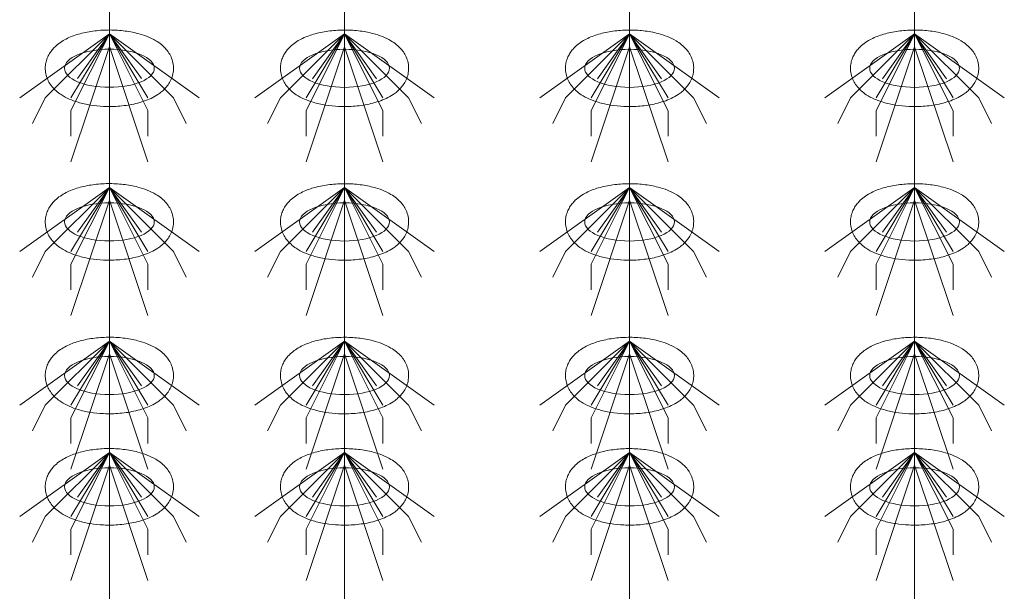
# Model space of a CAD drawing. Header units: metres. Extents: x 703769 to 722343, y 4313031 to 4317457.
# Tile 97 of 256: x 707765.11 to 707769.72, y 4313305.06 to 4313307.74. Entities that reach past the tile are written whole.
import ezdxf

# ---------------------------------------------------------------- set-up
doc = ezdxf.new("R2010")
doc.units = ezdxf.units.M
doc.header["$LTSCALE"] = 0.5
doc.layers.add('粗实线层', color=7, linetype='Continuous', lineweight=35)
doc.layers.add('设备', color=6, linetype='Continuous', lineweight=18)

# ---------------------------------------------------------------- blocks, each defined once
blk = doc.blocks.new('hh_1')
at = {"layer": '设备'}
for p, q in [((-268840, 164960), (-268910, 164910)), ((-268840, 164960), (-268890, 164910)), ((-268840, 164960), (-268870, 164900)), ((-268840, 164960), (-268870, 164910)), ((-268840, 164960), (-268865, 164925)), ((-268840, 164960), (-268790, 164910)), ((-268840, 164960), (-268815, 164925)), ((-268840, 164960), (-268770, 164910)), ((-268840, 164960), (-268810, 164910)), ((-268840, 164960), (-268810, 164900)), ((-268840, 164950), (-268870, 164860)), ((-268840, 164950), (-268810, 164860)), ((-268890, 164910), (-268900, 164890)), ((-268790, 164910), (-268780, 164890)), ((-268870, 164900), (-268870, 164880)), ((-268810, 164900), (-268810, 164880))]:
    blk.add_line(p, q, dxfattribs=at)
blk = doc.blocks.new('dawda')
at = {"layer": '设备', "color": 7}
for p, q in [((545142.28, 33373.42), (545142.28, 31373.42)), ((545325.8, 33373.42), (545325.8, 31373.38)), ((545548.27, 33373.42), (545548.27, 31373.38)), ((545770.74, 33373.42), (545770.74, 31373.38))]:
    blk.add_line(p, q, dxfattribs=at)
for centre in [(545142.27, 32270.59), (545325.81, 32270.55), (545548.27, 32270.55), (545770.74, 32270.55), (545142.27, 32150.59), (545325.81, 32150.55), (545548.27, 32150.55), (545770.74, 32150.55), (545142.27, 32030.59), (545325.81, 32030.55), (545548.28, 32030.55), (545770.74, 32030.55), (545142.28, 31943.64), (545325.81, 31943.61), (545548.28, 31943.61), (545770.75, 31943.61)]:
    blk.add_ellipse(centre, major_axis=(-35.04, 0), ratio=0.42498, dxfattribs=at)
for points in [[(545092.23, 32270.59), (545092.23, 32271.99), (545092.37, 32273.38), (545092.9, 32276.08), (545093.3, 32277.38), (545094.26, 32279.82), (545094.84, 32280.96), (545096.12, 32283.08), (545096.82, 32284.06), (545098.29, 32285.86), (545099.07, 32286.69), (545101.19, 32288.72), (545102.57, 32289.82), (545105.43, 32291.78), (545106.91, 32292.65), (545109.96, 32294.21), (545111.53, 32294.91), (545114.75, 32296.17), (545116.41, 32296.73), (545121.69, 32298.28), (545125.46, 32299.06), (545133.21, 32300.14), (545137.2, 32300.43), (545145.19, 32300.52), (545149.19, 32300.32), (545157.02, 32299.42), (545160.84, 32298.72), (545167, 32297.11), (545169.43, 32296.32), (545174.12, 32294.46), (545176.37, 32293.38), (545180.03, 32291.19), (545181.49, 32290.19), (545184.29, 32287.89), (545185.63, 32286.59), (545187.77, 32284.01), (545188.61, 32282.83), (545190.1, 32280.21), (545190.75, 32278.78), (545191.74, 32275.72), (545192.08, 32274.08), (545192.37, 32270.74), (545192.31, 32269.04), (545191.82, 32265.74), (545191.38, 32264.15), (545190.22, 32261.2), (545189.51, 32259.84), (545187.92, 32257.36), (545187.05, 32256.24), (545185.2, 32254.19), (545184.23, 32253.27), (545182.23, 32251.58), (545181.2, 32250.82), (545178.42, 32248.96), (545176.62, 32247.97), (545172.91, 32246.21), (545170.99, 32245.44), (545167.03, 32244.1), (545164.99, 32243.51), (545158.93, 32242.07), (545154.77, 32241.42), (545146.28, 32240.69), (545141.95, 32240.61), (545134.23, 32240.97), (545130.81, 32241.32), (545124.16, 32242.39), (545120.93, 32243.11), (545115.46, 32244.74), (545113.16, 32245.57), (545108.74, 32247.53), (545106.61, 32248.65), (545103.18, 32250.91), (545101.82, 32251.94), (545099.22, 32254.29), (545097.97, 32255.61), (545096.02, 32258.24), (545095.25, 32259.45), (545093.92, 32262.11), (545093.36, 32263.55), (545092.55, 32266.6), (545092.3, 32268.21), (545092.24, 32270.09), (545092.23, 32270.34), (545092.23, 32270.59)], [(545275.77, 32270.55), (545275.77, 32271.95), (545275.91, 32273.35), (545276.44, 32276.04), (545276.83, 32277.34), (545277.8, 32279.78), (545278.38, 32280.93), (545279.65, 32283.04), (545280.35, 32284.02), (545281.83, 32285.83), (545282.61, 32286.66), (545284.72, 32288.69), (545286.11, 32289.78), (545288.97, 32291.75), (545290.45, 32292.61), (545293.5, 32294.18), (545295.07, 32294.87), (545298.29, 32296.13), (545299.95, 32296.69), (545305.23, 32298.24), (545308.99, 32299.03), (545316.75, 32300.1), (545320.73, 32300.39), (545328.72, 32300.48), (545332.73, 32300.28), (545340.56, 32299.38), (545344.37, 32298.69), (545350.54, 32297.07), (545352.97, 32296.29), (545357.65, 32294.42), (545359.9, 32293.34), (545363.56, 32291.16), (545365.02, 32290.15), (545367.82, 32287.86), (545369.17, 32286.56), (545371.31, 32283.98), (545372.14, 32282.79), (545373.63, 32280.18), (545374.28, 32278.75), (545375.28, 32275.68), (545375.62, 32274.05), (545375.91, 32270.7), (545375.85, 32269), (545375.35, 32265.71), (545374.91, 32264.12), (545373.76, 32261.17), (545373.05, 32259.81), (545371.46, 32257.32), (545370.58, 32256.2), (545368.74, 32254.16), (545367.77, 32253.23), (545365.77, 32251.55), (545364.74, 32250.78), (545361.95, 32248.92), (545360.16, 32247.93), (545356.45, 32246.17), (545354.53, 32245.41), (545350.57, 32244.06), (545348.52, 32243.48), (545342.46, 32242.03), (545338.3, 32241.38), (545329.82, 32240.65), (545325.49, 32240.57), (545317.76, 32240.94), (545314.35, 32241.28), (545307.7, 32242.35), (545304.47, 32243.07), (545298.99, 32244.71), (545296.69, 32245.54), (545292.27, 32247.49), (545290.15, 32248.62), (545286.71, 32250.88), (545285.35, 32251.91), (545282.75, 32254.25), (545281.51, 32255.58), (545279.55, 32258.2), (545278.79, 32259.42), (545277.46, 32262.07), (545276.9, 32263.51), (545276.09, 32266.56), (545275.84, 32268.17), (545275.77, 32270.05), (545275.77, 32270.3), (545275.77, 32270.55)], [(545498.24, 32270.55), (545498.24, 32271.95), (545498.38, 32273.35), (545498.91, 32276.04), (545499.3, 32277.34), (545500.27, 32279.78), (545500.84, 32280.93), (545502.12, 32283.04), (545502.82, 32284.02), (545504.3, 32285.83), (545505.07, 32286.66), (545507.19, 32288.69), (545508.57, 32289.78), (545511.44, 32291.75), (545512.92, 32292.61), (545515.96, 32294.18), (545517.53, 32294.87), (545520.76, 32296.13), (545522.41, 32296.69), (545527.69, 32298.24), (545531.46, 32299.03), (545539.21, 32300.1), (545543.2, 32300.39), (545551.19, 32300.48), (545555.2, 32300.28), (545563.02, 32299.38), (545566.84, 32298.69), (545573, 32297.07), (545575.44, 32296.29), (545580.12, 32294.42), (545582.37, 32293.34), (545586.03, 32291.16), (545587.49, 32290.15), (545590.29, 32287.86), (545591.64, 32286.56), (545593.77, 32283.98), (545594.61, 32282.79), (545596.1, 32280.18), (545596.75, 32278.75), (545597.75, 32275.68), (545598.09, 32274.05), (545598.37, 32270.7), (545598.32, 32269), (545597.82, 32265.71), (545597.38, 32264.12), (545596.23, 32261.17), (545595.51, 32259.81), (545593.92, 32257.32), (545593.05, 32256.2), (545591.21, 32254.16), (545590.24, 32253.23), (545588.24, 32251.55), (545587.2, 32250.78), (545584.42, 32248.92), (545582.63, 32247.93), (545578.92, 32246.17), (545577, 32245.41), (545573.03, 32244.06), (545570.99, 32243.48), (545564.93, 32242.03), (545560.77, 32241.38), (545552.28, 32240.65), (545547.96, 32240.57), (545540.23, 32240.94), (545536.81, 32241.28), (545530.17, 32242.35), (545526.94, 32243.07), (545521.46, 32244.71), (545519.16, 32245.54), (545514.74, 32247.49), (545512.61, 32248.62), (545509.18, 32250.88), (545507.82, 32251.91), (545505.22, 32254.25), (545503.98, 32255.58), (545502.02, 32258.2), (545501.25, 32259.42), (545499.93, 32262.07), (545499.36, 32263.51), (545498.56, 32266.56), (545498.31, 32268.17), (545498.24, 32270.05), (545498.24, 32270.3), (545498.24, 32270.55)], [(545720.71, 32270.55), (545720.71, 32271.95), (545720.85, 32273.35), (545721.38, 32276.04), (545721.77, 32277.34), (545722.74, 32279.78), (545723.31, 32280.93), (545724.59, 32283.04), (545725.29, 32284.02), (545726.76, 32285.83), (545727.54, 32286.66), (545729.66, 32288.69), (545731.04, 32289.78), (545733.9, 32291.75), (545735.38, 32292.61), (545738.43, 32294.18), (545740, 32294.87), (545743.23, 32296.13), (545744.88, 32296.69), (545750.16, 32298.24), (545753.93, 32299.03), (545761.68, 32300.1), (545765.67, 32300.39), (545773.66, 32300.48), (545777.67, 32300.28), (545785.49, 32299.38), (545789.31, 32298.69), (545795.47, 32297.07), (545797.91, 32296.29), (545802.59, 32294.42), (545804.84, 32293.34), (545808.5, 32291.16), (545809.96, 32290.15), (545812.76, 32287.86), (545814.11, 32286.56), (545816.24, 32283.98), (545817.08, 32282.79), (545818.57, 32280.18), (545819.22, 32278.75), (545820.21, 32275.68), (545820.56, 32274.05), (545820.84, 32270.7), (545820.79, 32269), (545820.29, 32265.71), (545819.85, 32264.12), (545818.69, 32261.17), (545817.98, 32259.81), (545816.39, 32257.32), (545815.52, 32256.2), (545813.67, 32254.16), (545812.7, 32253.23), (545810.7, 32251.55), (545809.67, 32250.78), (545806.89, 32248.92), (545805.1, 32247.93), (545801.38, 32246.17), (545799.46, 32245.41), (545795.5, 32244.06), (545793.46, 32243.48), (545787.4, 32242.03), (545783.24, 32241.38), (545774.75, 32240.65), (545770.43, 32240.57), (545762.7, 32240.94), (545759.28, 32241.28), (545752.63, 32242.35), (545749.4, 32243.07), (545743.93, 32244.71), (545741.63, 32245.54), (545737.21, 32247.49), (545735.08, 32248.62), (545731.65, 32250.88), (545730.29, 32251.91), (545727.69, 32254.25), (545726.45, 32255.58), (545724.49, 32258.2), (545723.72, 32259.42), (545722.39, 32262.07), (545721.83, 32263.51), (545721.02, 32266.56), (545720.78, 32268.17), (545720.71, 32270.05), (545720.71, 32270.3), (545720.71, 32270.55)], [(545092.23, 32150.59), (545092.23, 32151.99), (545092.37, 32153.38), (545092.9, 32156.08), (545093.3, 32157.38), (545094.26, 32159.82), (545094.84, 32160.96), (545096.12, 32163.08), (545096.82, 32164.06), (545098.29, 32165.86), (545099.07, 32166.69), (545101.19, 32168.72), (545102.57, 32169.82), (545105.43, 32171.78), (545106.91, 32172.65), (545109.96, 32174.21), (545111.53, 32174.91), (545114.75, 32176.17), (545116.41, 32176.73), (545121.69, 32178.28), (545125.46, 32179.06), (545133.21, 32180.14), (545137.2, 32180.43), (545145.19, 32180.52), (545149.19, 32180.32), (545157.02, 32179.42), (545160.84, 32178.72), (545167, 32177.11), (545169.43, 32176.32), (545174.12, 32174.46), (545176.37, 32173.38), (545180.03, 32171.19), (545181.49, 32170.19), (545184.29, 32167.89), (545185.63, 32166.59), (545187.77, 32164.01), (545188.61, 32162.83), (545190.1, 32160.21), (545190.75, 32158.78), (545191.74, 32155.72), (545192.08, 32154.08), (545192.37, 32150.74), (545192.31, 32149.04), (545191.82, 32145.74), (545191.38, 32144.15), (545190.22, 32141.2), (545189.51, 32139.84), (545187.92, 32137.36), (545187.05, 32136.24), (545185.2, 32134.19), (545184.23, 32133.27), (545182.23, 32131.58), (545181.2, 32130.82), (545178.42, 32128.96), (545176.62, 32127.97), (545172.91, 32126.21), (545170.99, 32125.44), (545167.03, 32124.1), (545164.99, 32123.51), (545158.93, 32122.07), (545154.77, 32121.42), (545146.28, 32120.69), (545141.95, 32120.61), (545134.23, 32120.97), (545130.81, 32121.32), (545124.16, 32122.39), (545120.93, 32123.11), (545115.46, 32124.74), (545113.16, 32125.57), (545108.74, 32127.53), (545106.61, 32128.65), (545103.18, 32130.91), (545101.82, 32131.94), (545099.22, 32134.29), (545097.97, 32135.61), (545096.02, 32138.24), (545095.25, 32139.45), (545093.92, 32142.11), (545093.36, 32143.55), (545092.55, 32146.6), (545092.3, 32148.21), (545092.24, 32150.09), (545092.23, 32150.34), (545092.23, 32150.59)], [(545275.77, 32150.55), (545275.77, 32151.95), (545275.91, 32153.35), (545276.44, 32156.04), (545276.83, 32157.34), (545277.8, 32159.78), (545278.38, 32160.93), (545279.65, 32163.04), (545280.35, 32164.02), (545281.83, 32165.83), (545282.61, 32166.66), (545284.72, 32168.69), (545286.11, 32169.78), (545288.97, 32171.75), (545290.45, 32172.61), (545293.5, 32174.18), (545295.07, 32174.87), (545298.29, 32176.13), (545299.95, 32176.69), (545305.23, 32178.24), (545308.99, 32179.03), (545316.75, 32180.1), (545320.73, 32180.39), (545328.72, 32180.48), (545332.73, 32180.28), (545340.56, 32179.38), (545344.37, 32178.69), (545350.54, 32177.07), (545352.97, 32176.29), (545357.65, 32174.42), (545359.9, 32173.34), (545363.56, 32171.16), (545365.02, 32170.15), (545367.82, 32167.86), (545369.17, 32166.56), (545371.31, 32163.98), (545372.14, 32162.79), (545373.63, 32160.18), (545374.28, 32158.75), (545375.28, 32155.68), (545375.62, 32154.05), (545375.91, 32150.7), (545375.85, 32149), (545375.35, 32145.71), (545374.91, 32144.12), (545373.76, 32141.17), (545373.05, 32139.81), (545371.46, 32137.32), (545370.58, 32136.2), (545368.74, 32134.16), (545367.77, 32133.23), (545365.77, 32131.55), (545364.74, 32130.78), (545361.95, 32128.92), (545360.16, 32127.93), (545356.45, 32126.17), (545354.53, 32125.41), (545350.57, 32124.06), (545348.52, 32123.48), (545342.46, 32122.03), (545338.3, 32121.38), (545329.82, 32120.65), (545325.49, 32120.57), (545317.76, 32120.94), (545314.35, 32121.28), (545307.7, 32122.35), (545304.47, 32123.07), (545298.99, 32124.71), (545296.69, 32125.54), (545292.27, 32127.49), (545290.15, 32128.62), (545286.71, 32130.88), (545285.35, 32131.91), (545282.75, 32134.25), (545281.51, 32135.58), (545279.55, 32138.2), (545278.79, 32139.42), (545277.46, 32142.07), (545276.9, 32143.51), (545276.09, 32146.56), (545275.84, 32148.17), (545275.77, 32150.05), (545275.77, 32150.3), (545275.77, 32150.55)], [(545498.24, 32150.55), (545498.24, 32151.95), (545498.38, 32153.35), (545498.91, 32156.04), (545499.3, 32157.34), (545500.27, 32159.78), (545500.84, 32160.93), (545502.12, 32163.04), (545502.82, 32164.02), (545504.3, 32165.83), (545505.07, 32166.66), (545507.19, 32168.69), (545508.57, 32169.78), (545511.44, 32171.75), (545512.92, 32172.61), (545515.96, 32174.18), (545517.53, 32174.87), (545520.76, 32176.13), (545522.41, 32176.69), (545527.69, 32178.24), (545531.46, 32179.03), (545539.21, 32180.1), (545543.2, 32180.39), (545551.19, 32180.48), (545555.2, 32180.28), (545563.02, 32179.38), (545566.84, 32178.69), (545573, 32177.07), (545575.44, 32176.29), (545580.12, 32174.42), (545582.37, 32173.34), (545586.03, 32171.16), (545587.49, 32170.15), (545590.29, 32167.86), (545591.64, 32166.56), (545593.77, 32163.98), (545594.61, 32162.79), (545596.1, 32160.18), (545596.75, 32158.75), (545597.75, 32155.68), (545598.09, 32154.05), (545598.37, 32150.7), (545598.32, 32149), (545597.82, 32145.71), (545597.38, 32144.12), (545596.23, 32141.17), (545595.51, 32139.81), (545593.92, 32137.32), (545593.05, 32136.2), (545591.21, 32134.16), (545590.24, 32133.23), (545588.24, 32131.55), (545587.2, 32130.78), (545584.42, 32128.92), (545582.63, 32127.93), (545578.92, 32126.17), (545577, 32125.41), (545573.03, 32124.06), (545570.99, 32123.48), (545564.93, 32122.03), (545560.77, 32121.38), (545552.28, 32120.65), (545547.96, 32120.57), (545540.23, 32120.94), (545536.81, 32121.28), (545530.17, 32122.35), (545526.94, 32123.07), (545521.46, 32124.71), (545519.16, 32125.54), (545514.74, 32127.49), (545512.61, 32128.62), (545509.18, 32130.88), (545507.82, 32131.91), (545505.22, 32134.25), (545503.98, 32135.58), (545502.02, 32138.2), (545501.25, 32139.42), (545499.93, 32142.07), (545499.36, 32143.51), (545498.56, 32146.56), (545498.31, 32148.17), (545498.24, 32150.05), (545498.24, 32150.3), (545498.24, 32150.55)], [(545720.71, 32150.55), (545720.71, 32151.95), (545720.85, 32153.35), (545721.38, 32156.04), (545721.77, 32157.34), (545722.74, 32159.78), (545723.31, 32160.93), (545724.59, 32163.04), (545725.29, 32164.02), (545726.76, 32165.83), (545727.54, 32166.66), (545729.66, 32168.69), (545731.04, 32169.78), (545733.9, 32171.75), (545735.38, 32172.61), (545738.43, 32174.18), (545740, 32174.87), (545743.23, 32176.13), (545744.88, 32176.69), (545750.16, 32178.24), (545753.93, 32179.03), (545761.68, 32180.1), (545765.67, 32180.39), (545773.66, 32180.48), (545777.67, 32180.28), (545785.49, 32179.38), (545789.31, 32178.69), (545795.47, 32177.07), (545797.91, 32176.29), (545802.59, 32174.42), (545804.84, 32173.34), (545808.5, 32171.16), (545809.96, 32170.15), (545812.76, 32167.86), (545814.11, 32166.56), (545816.24, 32163.98), (545817.08, 32162.79), (545818.57, 32160.18), (545819.22, 32158.75), (545820.21, 32155.68), (545820.56, 32154.05), (545820.84, 32150.7), (545820.79, 32149), (545820.29, 32145.71), (545819.85, 32144.12), (545818.69, 32141.17), (545817.98, 32139.81), (545816.39, 32137.32), (545815.52, 32136.2), (545813.67, 32134.16), (545812.7, 32133.23), (545810.7, 32131.55), (545809.67, 32130.78), (545806.89, 32128.92), (545805.1, 32127.93), (545801.38, 32126.17), (545799.46, 32125.41), (545795.5, 32124.06), (545793.46, 32123.48), (545787.4, 32122.03), (545783.24, 32121.38), (545774.75, 32120.65), (545770.43, 32120.57), (545762.7, 32120.94), (545759.28, 32121.28), (545752.63, 32122.35), (545749.4, 32123.07), (545743.93, 32124.71), (545741.63, 32125.54), (545737.21, 32127.49), (545735.08, 32128.62), (545731.65, 32130.88), (545730.29, 32131.91), (545727.69, 32134.25), (545726.45, 32135.58), (545724.49, 32138.2), (545723.72, 32139.42), (545722.39, 32142.07), (545721.83, 32143.51), (545721.02, 32146.56), (545720.78, 32148.17), (545720.71, 32150.05), (545720.71, 32150.3), (545720.71, 32150.55)], [(545092.24, 32030.59), (545092.24, 32031.99), (545092.38, 32033.38), (545092.91, 32036.08), (545093.3, 32037.38), (545094.27, 32039.82), (545094.84, 32040.96), (545096.12, 32043.08), (545096.82, 32044.06), (545098.3, 32045.86), (545099.07, 32046.69), (545101.19, 32048.72), (545102.57, 32049.82), (545105.43, 32051.78), (545106.91, 32052.65), (545109.96, 32054.21), (545111.53, 32054.91), (545114.76, 32056.17), (545116.41, 32056.73), (545121.69, 32058.28), (545125.46, 32059.06), (545133.21, 32060.14), (545137.2, 32060.43), (545145.19, 32060.52), (545149.2, 32060.32), (545157.02, 32059.42), (545160.84, 32058.72), (545167, 32057.11), (545169.44, 32056.32), (545174.12, 32054.46), (545176.37, 32053.38), (545180.03, 32051.19), (545181.49, 32050.19), (545184.29, 32047.89), (545185.64, 32046.59), (545187.77, 32044.01), (545188.61, 32042.83), (545190.1, 32040.21), (545190.75, 32038.78), (545191.75, 32035.72), (545192.09, 32034.08), (545192.37, 32030.74), (545192.32, 32029.04), (545191.82, 32025.74), (545191.38, 32024.15), (545190.22, 32021.2), (545189.51, 32019.84), (545187.92, 32017.36), (545187.05, 32016.24), (545185.2, 32014.19), (545184.24, 32013.27), (545182.23, 32011.58), (545181.2, 32010.82), (545178.42, 32008.96), (545176.63, 32007.97), (545172.91, 32006.21), (545170.99, 32005.44), (545167.03, 32004.1), (545164.99, 32003.51), (545158.93, 32002.07), (545154.77, 32001.42), (545146.28, 32000.69), (545141.96, 32000.61), (545134.23, 32000.97), (545130.81, 32001.32), (545124.17, 32002.39), (545120.94, 32003.11), (545115.46, 32004.74), (545113.16, 32005.57), (545108.74, 32007.53), (545106.61, 32008.65), (545103.18, 32010.91), (545101.82, 32011.94), (545099.22, 32014.29), (545097.98, 32015.61), (545096.02, 32018.24), (545095.25, 32019.45), (545093.92, 32022.11), (545093.36, 32023.55), (545092.55, 32026.6), (545092.31, 32028.21), (545092.24, 32030.09), (545092.24, 32030.34), (545092.24, 32030.59)], [(545275.77, 32030.55), (545275.77, 32031.95), (545275.91, 32033.35), (545276.44, 32036.04), (545276.83, 32037.34), (545277.8, 32039.78), (545278.38, 32040.93), (545279.66, 32043.04), (545280.36, 32044.02), (545281.83, 32045.83), (545282.61, 32046.66), (545284.73, 32048.69), (545286.11, 32049.78), (545288.97, 32051.75), (545290.45, 32052.61), (545293.5, 32054.18), (545295.07, 32054.87), (545298.29, 32056.13), (545299.95, 32056.69), (545305.23, 32058.24), (545308.99, 32059.03), (545316.75, 32060.1), (545320.73, 32060.39), (545328.73, 32060.48), (545332.73, 32060.28), (545340.56, 32059.38), (545344.38, 32058.69), (545350.54, 32057.07), (545352.97, 32056.29), (545357.66, 32054.42), (545359.91, 32053.34), (545363.56, 32051.16), (545365.02, 32050.15), (545367.83, 32047.86), (545369.17, 32046.56), (545371.31, 32043.98), (545372.15, 32042.79), (545373.64, 32040.18), (545374.29, 32038.75), (545375.28, 32035.68), (545375.62, 32034.05), (545375.91, 32030.7), (545375.85, 32029), (545375.35, 32025.71), (545374.92, 32024.12), (545373.76, 32021.17), (545373.05, 32019.81), (545371.46, 32017.32), (545370.58, 32016.2), (545368.74, 32014.16), (545367.77, 32013.23), (545365.77, 32011.55), (545364.74, 32010.78), (545361.96, 32008.92), (545360.16, 32007.93), (545356.45, 32006.17), (545354.53, 32005.41), (545350.57, 32004.06), (545348.53, 32003.48), (545342.46, 32002.03), (545338.31, 32001.38), (545329.82, 32000.65), (545325.49, 32000.57), (545317.77, 32000.94), (545314.35, 32001.28), (545307.7, 32002.35), (545304.47, 32003.07), (545299, 32004.71), (545296.7, 32005.54), (545292.27, 32007.49), (545290.15, 32008.62), (545286.71, 32010.88), (545285.36, 32011.91), (545282.76, 32014.25), (545281.51, 32015.58), (545279.55, 32018.2), (545278.79, 32019.42), (545277.46, 32022.07), (545276.9, 32023.51), (545276.09, 32026.56), (545275.84, 32028.17), (545275.78, 32030.05), (545275.77, 32030.3), (545275.77, 32030.55)], [(545498.24, 32030.55), (545498.24, 32031.95), (545498.38, 32033.35), (545498.91, 32036.04), (545499.3, 32037.34), (545500.27, 32039.78), (545500.85, 32040.93), (545502.12, 32043.04), (545502.82, 32044.02), (545504.3, 32045.83), (545505.08, 32046.66), (545507.19, 32048.69), (545508.58, 32049.78), (545511.44, 32051.75), (545512.92, 32052.61), (545515.97, 32054.18), (545517.54, 32054.87), (545520.76, 32056.13), (545522.42, 32056.69), (545527.7, 32058.24), (545531.46, 32059.03), (545539.22, 32060.1), (545543.2, 32060.39), (545551.2, 32060.48), (545555.2, 32060.28), (545563.03, 32059.38), (545566.84, 32058.69), (545573.01, 32057.07), (545575.44, 32056.29), (545580.12, 32054.42), (545582.37, 32053.34), (545586.03, 32051.16), (545587.49, 32050.15), (545590.29, 32047.86), (545591.64, 32046.56), (545593.78, 32043.98), (545594.62, 32042.79), (545596.11, 32040.18), (545596.75, 32038.75), (545597.75, 32035.68), (545598.09, 32034.05), (545598.38, 32030.7), (545598.32, 32029), (545597.82, 32025.71), (545597.38, 32024.12), (545596.23, 32021.17), (545595.52, 32019.81), (545593.93, 32017.32), (545593.05, 32016.2), (545591.21, 32014.16), (545590.24, 32013.23), (545588.24, 32011.55), (545587.21, 32010.78), (545584.42, 32008.92), (545582.63, 32007.93), (545578.92, 32006.17), (545577, 32005.41), (545573.04, 32004.06), (545571, 32003.48), (545564.93, 32002.03), (545560.77, 32001.38), (545552.29, 32000.65), (545547.96, 32000.57), (545540.23, 32000.94), (545536.82, 32001.28), (545530.17, 32002.35), (545526.94, 32003.07), (545521.46, 32004.71), (545519.17, 32005.54), (545514.74, 32007.49), (545512.62, 32008.62), (545509.18, 32010.88), (545507.82, 32011.91), (545505.22, 32014.25), (545503.98, 32015.58), (545502.02, 32018.2), (545501.26, 32019.42), (545499.93, 32022.07), (545499.37, 32023.51), (545498.56, 32026.56), (545498.31, 32028.17), (545498.25, 32030.05), (545498.24, 32030.3), (545498.24, 32030.55)], [(545720.71, 32030.55), (545720.71, 32031.95), (545720.85, 32033.35), (545721.38, 32036.04), (545721.77, 32037.34), (545722.74, 32039.78), (545723.32, 32040.93), (545724.59, 32043.04), (545725.29, 32044.02), (545726.77, 32045.83), (545727.54, 32046.66), (545729.66, 32048.69), (545731.04, 32049.78), (545733.91, 32051.75), (545735.39, 32052.61), (545738.43, 32054.18), (545740, 32054.87), (545743.23, 32056.13), (545744.88, 32056.69), (545750.16, 32058.24), (545753.93, 32059.03), (545761.68, 32060.1), (545765.67, 32060.39), (545773.66, 32060.48), (545777.67, 32060.28), (545785.49, 32059.38), (545789.31, 32058.69), (545795.47, 32057.07), (545797.91, 32056.29), (545802.59, 32054.42), (545804.84, 32053.34), (545808.5, 32051.16), (545809.96, 32050.15), (545812.76, 32047.86), (545814.11, 32046.56), (545816.24, 32043.98), (545817.08, 32042.79), (545818.57, 32040.18), (545819.22, 32038.75), (545820.22, 32035.68), (545820.56, 32034.05), (545820.85, 32030.7), (545820.79, 32029), (545820.29, 32025.71), (545819.85, 32024.12), (545818.7, 32021.17), (545817.98, 32019.81), (545816.4, 32017.32), (545815.52, 32016.2), (545813.68, 32014.16), (545812.71, 32013.23), (545810.71, 32011.55), (545809.67, 32010.78), (545806.89, 32008.92), (545805.1, 32007.93), (545801.39, 32006.17), (545799.47, 32005.41), (545795.5, 32004.06), (545793.46, 32003.48), (545787.4, 32002.03), (545783.24, 32001.38), (545774.75, 32000.65), (545770.43, 32000.57), (545762.7, 32000.94), (545759.29, 32001.28), (545752.64, 32002.35), (545749.41, 32003.07), (545743.93, 32004.71), (545741.63, 32005.54), (545737.21, 32007.49), (545735.08, 32008.62), (545731.65, 32010.88), (545730.29, 32011.91), (545727.69, 32014.25), (545726.45, 32015.58), (545724.49, 32018.2), (545723.72, 32019.42), (545722.4, 32022.07), (545721.84, 32023.51), (545721.03, 32026.56), (545720.78, 32028.17), (545720.71, 32030.05), (545720.71, 32030.3), (545720.71, 32030.55)], [(545092.24, 31943.64), (545092.24, 31945.04), (545092.38, 31946.44), (545092.91, 31949.13), (545093.3, 31950.43), (545094.27, 31952.87), (545094.85, 31954.01), (545096.12, 31956.13), (545096.82, 31957.11), (545098.3, 31958.92), (545099.08, 31959.75), (545101.19, 31961.77), (545102.58, 31962.87), (545105.44, 31964.83), (545106.92, 31965.7), (545109.97, 31967.27), (545111.54, 31967.96), (545114.76, 31969.22), (545116.42, 31969.78), (545121.7, 31971.33), (545125.46, 31972.12), (545133.22, 31973.19), (545137.2, 31973.48), (545145.2, 31973.57), (545149.2, 31973.37), (545157.03, 31972.47), (545160.84, 31971.78), (545167.01, 31970.16), (545169.44, 31969.37), (545174.12, 31967.51), (545176.37, 31966.43), (545180.03, 31964.25), (545181.49, 31963.24), (545184.29, 31960.94), (545185.64, 31959.65), (545187.78, 31957.07), (545188.61, 31955.88), (545190.1, 31953.27), (545190.75, 31951.84), (545191.75, 31948.77), (545192.09, 31947.14), (545192.38, 31943.79), (545192.32, 31942.09), (545191.82, 31938.8), (545191.38, 31937.21), (545190.23, 31934.26), (545189.52, 31932.9), (545187.93, 31930.41), (545187.05, 31929.29), (545185.21, 31927.24), (545184.24, 31926.32), (545182.24, 31924.63), (545181.21, 31923.87), (545178.42, 31922.01), (545176.63, 31921.02), (545172.92, 31919.26), (545171, 31918.5), (545167.04, 31917.15), (545165, 31916.57), (545158.93, 31915.12), (545154.77, 31914.47), (545146.29, 31913.74), (545141.96, 31913.66), (545134.23, 31914.02), (545130.82, 31914.37), (545124.17, 31915.44), (545120.94, 31916.16), (545115.46, 31917.8), (545113.17, 31918.63), (545108.74, 31920.58), (545106.62, 31921.7), (545103.18, 31923.97), (545101.82, 31925), (545099.22, 31927.34), (545097.98, 31928.66), (545096.02, 31931.29), (545095.26, 31932.51), (545093.93, 31935.16), (545093.37, 31936.6), (545092.56, 31939.65), (545092.31, 31941.26), (545092.25, 31943.14), (545092.24, 31943.39), (545092.24, 31943.64)], [(545275.78, 31943.61), (545275.78, 31945), (545275.92, 31946.4), (545276.45, 31949.1), (545276.84, 31950.39), (545277.81, 31952.83), (545278.38, 31953.98), (545279.66, 31956.1), (545280.36, 31957.08), (545281.84, 31958.88), (545282.61, 31959.71), (545284.73, 31961.74), (545286.11, 31962.84), (545288.97, 31964.8), (545290.45, 31965.67), (545293.5, 31967.23), (545295.07, 31967.93), (545298.3, 31969.18), (545299.95, 31969.74), (545305.23, 31971.3), (545309, 31972.08), (545316.75, 31973.16), (545320.74, 31973.45), (545328.73, 31973.53), (545332.74, 31973.33), (545340.56, 31972.44), (545344.38, 31971.74), (545350.54, 31970.12), (545352.98, 31969.34), (545357.66, 31967.47), (545359.91, 31966.4), (545363.57, 31964.21), (545365.03, 31963.21), (545367.83, 31960.91), (545369.18, 31959.61), (545371.31, 31957.03), (545372.15, 31955.85), (545373.64, 31953.23), (545374.29, 31951.8), (545375.29, 31948.74), (545375.63, 31947.1), (545375.91, 31943.76), (545375.86, 31942.05), (545375.36, 31938.76), (545374.92, 31937.17), (545373.76, 31934.22), (545373.05, 31932.86), (545371.46, 31930.38), (545370.59, 31929.25), (545368.74, 31927.21), (545367.78, 31926.29), (545365.77, 31924.6), (545364.74, 31923.83), (545361.96, 31921.98), (545360.17, 31920.99), (545356.45, 31919.23), (545354.53, 31918.46), (545350.57, 31917.11), (545348.53, 31916.53), (545342.47, 31915.08), (545338.31, 31914.44), (545329.82, 31913.7), (545325.5, 31913.62), (545317.77, 31913.99), (545314.35, 31914.34), (545307.71, 31915.41), (545304.48, 31916.13), (545299, 31917.76), (545296.7, 31918.59), (545292.28, 31920.55), (545290.15, 31921.67), (545286.72, 31923.93), (545285.36, 31924.96), (545282.76, 31927.31), (545281.52, 31928.63), (545279.56, 31931.26), (545278.79, 31932.47), (545277.46, 31935.13), (545276.9, 31936.57), (545276.09, 31939.62), (545275.85, 31941.23), (545275.78, 31943.1), (545275.78, 31943.35), (545275.78, 31943.61)], [(545498.24, 31943.61), (545498.24, 31945), (545498.38, 31946.4), (545498.92, 31949.1), (545499.31, 31950.39), (545500.27, 31952.83), (545500.85, 31953.98), (545502.13, 31956.1), (545502.83, 31957.08), (545504.3, 31958.88), (545505.08, 31959.71), (545507.2, 31961.74), (545508.58, 31962.84), (545511.44, 31964.8), (545512.92, 31965.67), (545515.97, 31967.23), (545517.54, 31967.93), (545520.76, 31969.18), (545522.42, 31969.74), (545527.7, 31971.3), (545531.47, 31972.08), (545539.22, 31973.16), (545543.21, 31973.45), (545551.2, 31973.53), (545555.2, 31973.33), (545563.03, 31972.44), (545566.85, 31971.74), (545573.01, 31970.12), (545575.44, 31969.34), (545580.13, 31967.47), (545582.38, 31966.4), (545586.04, 31964.21), (545587.5, 31963.21), (545590.3, 31960.91), (545591.64, 31959.61), (545593.78, 31957.03), (545594.62, 31955.85), (545596.11, 31953.23), (545596.76, 31951.8), (545597.75, 31948.74), (545598.09, 31947.1), (545598.38, 31943.76), (545598.32, 31942.05), (545597.83, 31938.76), (545597.39, 31937.17), (545596.23, 31934.22), (545595.52, 31932.86), (545593.93, 31930.38), (545593.06, 31929.25), (545591.21, 31927.21), (545590.24, 31926.29), (545588.24, 31924.6), (545587.21, 31923.83), (545584.43, 31921.98), (545582.63, 31920.99), (545578.92, 31919.23), (545577, 31918.46), (545573.04, 31917.11), (545571, 31916.53), (545564.94, 31915.08), (545560.78, 31914.44), (545552.29, 31913.7), (545547.96, 31913.62), (545540.24, 31913.99), (545536.82, 31914.34), (545530.17, 31915.41), (545526.94, 31916.13), (545521.47, 31917.76), (545519.17, 31918.59), (545514.75, 31920.55), (545512.62, 31921.67), (545509.19, 31923.93), (545507.83, 31924.96), (545505.23, 31927.31), (545503.98, 31928.63), (545502.03, 31931.26), (545501.26, 31932.47), (545499.93, 31935.13), (545499.37, 31936.57), (545498.56, 31939.62), (545498.32, 31941.23), (545498.25, 31943.1), (545498.24, 31943.35), (545498.24, 31943.61)], [(545720.71, 31943.61), (545720.71, 31945), (545720.85, 31946.4), (545721.38, 31949.1), (545721.77, 31950.39), (545722.74, 31952.83), (545723.32, 31953.98), (545724.6, 31956.1), (545725.3, 31957.08), (545726.77, 31958.88), (545727.55, 31959.71), (545729.66, 31961.74), (545731.05, 31962.84), (545733.91, 31964.8), (545735.39, 31965.67), (545738.44, 31967.23), (545740.01, 31967.93), (545743.23, 31969.18), (545744.89, 31969.74), (545750.17, 31971.3), (545753.93, 31972.08), (545761.69, 31973.16), (545765.67, 31973.45), (545773.67, 31973.53), (545777.67, 31973.33), (545785.5, 31972.44), (545789.32, 31971.74), (545795.48, 31970.12), (545797.91, 31969.34), (545802.6, 31967.47), (545804.84, 31966.4), (545808.5, 31964.21), (545809.96, 31963.21), (545812.77, 31960.91), (545814.11, 31959.61), (545816.25, 31957.03), (545817.09, 31955.85), (545818.58, 31953.23), (545819.23, 31951.8), (545820.22, 31948.74), (545820.56, 31947.1), (545820.85, 31943.76), (545820.79, 31942.05), (545820.29, 31938.76), (545819.85, 31937.17), (545818.7, 31934.22), (545817.99, 31932.86), (545816.4, 31930.38), (545815.52, 31929.25), (545813.68, 31927.21), (545812.71, 31926.29), (545810.71, 31924.6), (545809.68, 31923.83), (545806.9, 31921.98), (545805.1, 31920.99), (545801.39, 31919.23), (545799.47, 31918.46), (545795.51, 31917.11), (545793.47, 31916.53), (545787.4, 31915.08), (545783.24, 31914.44), (545774.76, 31913.7), (545770.43, 31913.62), (545762.71, 31913.99), (545759.29, 31914.34), (545752.64, 31915.41), (545749.41, 31916.13), (545743.94, 31917.76), (545741.64, 31918.59), (545737.21, 31920.55), (545735.09, 31921.67), (545731.65, 31923.93), (545730.29, 31924.96), (545727.69, 31927.31), (545726.45, 31928.63), (545724.49, 31931.26), (545723.73, 31932.47), (545722.4, 31935.13), (545721.84, 31936.57), (545721.03, 31939.62), (545720.78, 31941.23), (545720.72, 31943.1), (545720.71, 31943.35), (545720.71, 31943.61)]]:
    blk.add_open_spline(points, degree=3, knots=[0, 0, 0, 0, 3.423083, 3.423083, 6.846165, 6.846165, 10.269248, 10.269248, 13.69233, 13.69233, 17.115413, 17.115413, 22.728666, 22.728666, 28.341919, 28.341919, 33.955172, 33.955172, 39.568425, 39.568425, 51.436002, 51.436002, 63.303578, 63.303578, 75.171154, 75.171154, 87.03873, 87.03873, 95.224368, 95.224368, 103.410005, 103.410005, 109.145122, 109.145122, 114.880238, 114.880238, 119.003115, 119.003115, 123.125991, 123.125991, 127.248868, 127.248868, 131.371745, 131.371745, 135.494621, 135.494621, 139.617498, 139.617498, 143.740375, 143.740375, 147.863251, 147.863251, 151.986128, 151.986128, 158.708917, 158.708917, 165.431705, 165.431705, 172.154493, 172.154493, 184.909814, 184.909814, 197.665135, 197.665135, 207.937, 207.937, 218.208864, 218.208864, 226.104489, 226.104489, 234.000115, 234.000115, 239.456, 239.456, 244.911884, 244.911884, 248.896322, 248.896322, 252.88076, 252.88076, 256.865198, 256.865198, 257.481358, 257.481358, 257.481358, 257.481358], dxfattribs=at)
at = {"layer": '设备', "color": 7, "xscale": -1}
for p in [(276302.27, -132662.52), (276485.81, -132662.56), (276708.27, -132662.56), (276930.74, -132662.56), (276302.27, -132782.52), (276485.81, -132782.56), (276708.27, -132782.56), (276930.74, -132782.56), (276302.27, -132902.52), (276485.81, -132902.56), (276708.28, -132902.56), (276930.74, -132902.56), (276302.28, -132989.47), (276485.81, -132989.5), (276708.28, -132989.5), (276930.75, -132989.5)]:
    blk.add_blockref('hh_1', p, dxfattribs=at)

msp = doc.modelspace()

# ---------------------------------------------------------------- block references
at = {"layer": '粗实线层', "xscale": 0.006, "yscale": 0.006, "zscale": 0.006}
msp.add_blockref('dawda', (704494.6802, 4313113.8882), dxfattribs=at)

doc.saveas('drawing.dxf')
